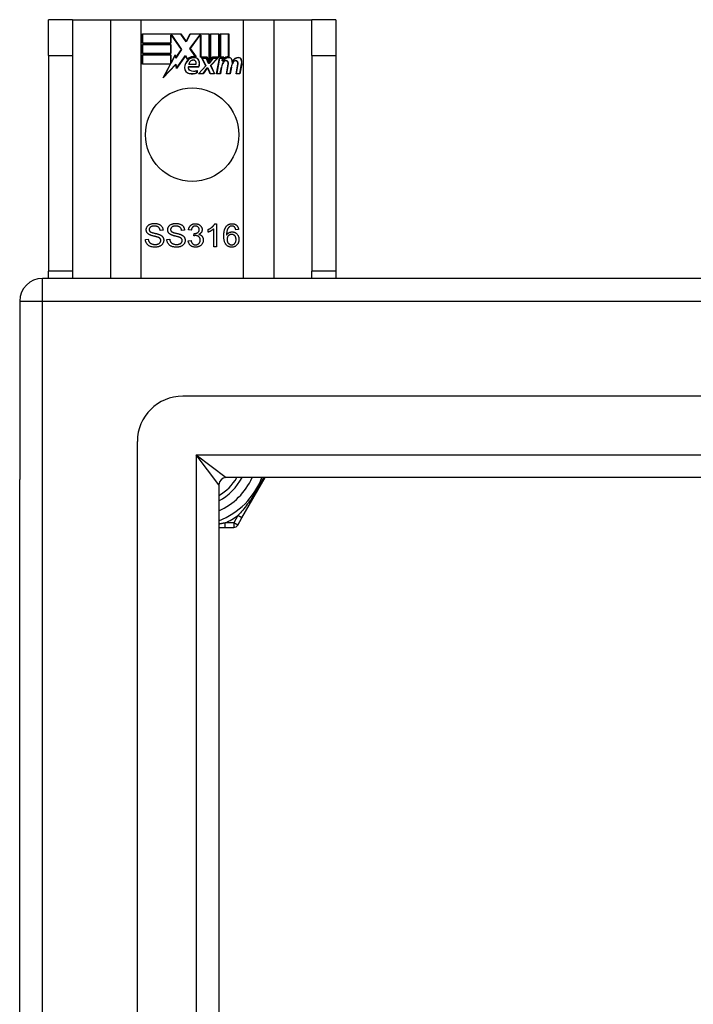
# Model space of a CAD drawing. Header units: inches. Extents: x 72 to 180, y 48 to 83.
# Tile 9 of 28: x 72.08 to 75.01, y 78.25 to 82.53. Entities that reach past the tile are written whole.
import ezdxf

# ---------------------------------------------------------------- set-up
doc = ezdxf.new("R2010")
doc.units = ezdxf.units.IN
doc.header["$MEASUREMENT"] = 0
doc.layers.add('Visible Edges(ANSI)', color=7, linetype='Continuous', lineweight=25)
doc.layers.add('Visible Tangent Edges(ANSI)', color=7, linetype='Continuous', lineweight=25)

msp = doc.modelspace()

# ---------------------------------------------------------------- linework, layer by layer
at = {"layer": 'Visible Edges(ANSI)'}
for p, q in [((72.3107, 82.5265), (72.2057, 82.5265)), ((72.2057, 82.3705), (72.2057, 82.5265)), ((72.3107, 82.5265), (72.3107, 82.3705)), ((72.3107, 82.5265), (72.4749, 82.5265)), ((72.4749, 82.5265), (72.6095, 82.5265)), ((72.6095, 82.5265), (73.052, 82.5265)), ((73.052, 82.5265), (73.1866, 82.5265)), ((73.1866, 82.5265), (73.3507, 82.5265)), ((73.3507, 82.3705), (73.3507, 82.5265)), ((73.4557, 82.5265), (73.3507, 82.5265)), ((73.4557, 82.5265), (73.4557, 82.3705)), ((72.6145, 82.4244), (72.6145, 82.4645)), ((72.6145, 82.4645), (72.7818, 82.4645)), ((72.6153, 82.4638), (72.6153, 82.4251)), ((72.7814, 82.4638), (72.6153, 82.4638)), ((72.7372, 82.4251), (72.7372, 82.4596)), ((72.7372, 82.4596), (72.7416, 82.4596)), ((72.7412, 82.4589), (72.7379, 82.4589)), ((72.7379, 82.4589), (72.7379, 82.4244)), ((72.784, 82.3966), (72.7412, 82.4589)), ((72.7416, 82.4596), (72.7849, 82.3966)), ((72.8039, 82.4304), (72.7814, 82.4638)), ((72.7818, 82.4645), (72.8038, 82.4319)), ((72.8038, 82.4319), (72.8212, 82.4645)), ((72.8216, 82.4638), (72.8039, 82.4304)), ((72.8206, 82.4017), (72.8639, 82.4596)), ((72.8212, 82.4645), (72.9048, 82.4645)), ((72.8643, 82.4589), (72.8215, 82.4017)), ((72.904, 82.4638), (72.8216, 82.4638)), ((72.8639, 82.4596), (72.868, 82.4596)), ((72.8673, 82.4589), (72.8643, 82.4589)), ((72.8673, 82.3634), (72.8673, 82.4589)), ((72.868, 82.4596), (72.868, 82.3642)), ((72.904, 82.345), (72.904, 82.4638)), ((72.9048, 82.4645), (72.9048, 82.3414)), ((72.91, 82.3505), (72.91, 82.4645)), ((72.91, 82.4645), (72.9472, 82.4645)), ((72.9108, 82.4638), (72.9108, 82.3528)), ((72.9464, 82.4638), (72.9108, 82.4638)), ((72.9464, 82.3642), (72.9464, 82.4638)), ((72.9472, 82.4645), (72.9472, 82.3634)), ((72.9524, 82.3634), (72.9524, 82.4645)), ((72.9524, 82.4645), (72.9895, 82.4645)), ((72.9532, 82.4638), (72.9532, 82.3642)), ((72.9888, 82.4638), (72.9532, 82.4638)), ((72.9888, 82.3659), (72.9888, 82.4638)), ((72.9895, 82.4645), (72.9895, 82.3651)), ((72.7379, 82.4244), (72.6145, 82.4244)), ((72.6145, 82.379), (72.6145, 82.4191)), ((72.6145, 82.4191), (72.7379, 82.4191)), ((72.6153, 82.4251), (72.7372, 82.4251)), ((72.6153, 82.4184), (72.6153, 82.3798)), ((72.7372, 82.4184), (72.6153, 82.4184)), ((72.7372, 82.3798), (72.7372, 82.4184)), ((72.7379, 82.4191), (72.7379, 82.379)), ((72.7379, 82.379), (72.6145, 82.379)), ((72.6145, 82.3333), (72.6145, 82.3734)), ((72.6145, 82.3734), (72.7379, 82.3734)), ((72.6153, 82.3798), (72.7372, 82.3798)), ((72.7372, 82.3726), (72.6153, 82.3726)), ((72.6153, 82.3726), (72.6153, 82.334)), ((72.7372, 82.3381), (72.7372, 82.3726)), ((72.7379, 82.3734), (72.7379, 82.3389)), ((72.7387, 82.3389), (72.757, 82.3741)), ((72.7567, 82.3719), (72.7391, 82.3381)), ((72.7591, 82.3597), (72.7567, 82.3719)), ((72.757, 82.3741), (72.7595, 82.3616)), ((72.7849, 82.3966), (72.7591, 82.3597)), ((72.7595, 82.3616), (72.784, 82.3966)), ((72.8457, 82.3655), (72.8206, 82.4017)), ((72.8215, 82.4017), (72.8474, 82.3644)), ((72.2057, 82.3705), (72.2057, 81.4325)), ((72.3107, 82.3705), (72.3107, 81.4325)), ((72.7358, 82.3333), (72.6145, 82.3333)), ((72.6153, 82.334), (72.737, 82.334)), ((72.7047, 82.2736), (72.7358, 82.3333)), ((72.7595, 82.3314), (72.7047, 82.2736)), ((72.737, 82.334), (72.7078, 82.278)), ((72.7078, 82.278), (72.76, 82.333)), ((72.7391, 82.3381), (72.7372, 82.3381)), ((72.7379, 82.3389), (72.7387, 82.3389)), ((72.762, 82.3136), (72.7595, 82.3314)), ((72.76, 82.333), (72.7625, 82.3156)), ((72.8013, 82.3687), (72.762, 82.3136)), ((72.7625, 82.3156), (72.8013, 82.3701)), ((72.8013, 82.3701), (72.8101, 82.3554)), ((72.81, 82.3543), (72.8013, 82.3687)), ((72.8467, 82.3318), (72.8154, 82.3318)), ((72.8163, 82.3325), (72.8463, 82.3325)), ((72.8954, 82.3634), (72.8673, 82.3634)), ((72.868, 82.3642), (72.8959, 82.3642)), ((72.8894, 82.3265), (72.8722, 82.3599)), ((72.8722, 82.3599), (72.8924, 82.3599)), ((72.8734, 82.3591), (72.8903, 82.3264)), ((72.8919, 82.3591), (72.8734, 82.3591)), ((72.9017, 82.3362), (72.8919, 82.3591)), ((72.8924, 82.3599), (72.9022, 82.3369)), ((72.9048, 82.3414), (72.8954, 82.3634)), ((72.8959, 82.3642), (72.904, 82.345)), ((72.9052, 82.3362), (72.9017, 82.3362)), ((72.9022, 82.3369), (72.9048, 82.3369)), ((72.9048, 82.3369), (72.9215, 82.3599)), ((72.9219, 82.3591), (72.9052, 82.3362)), ((72.9194, 82.3634), (72.91, 82.3505)), ((72.9106, 82.3269), (72.9402, 82.3591)), ((72.9108, 82.3528), (72.919, 82.3642)), ((72.9419, 82.3599), (72.9115, 82.3267)), ((72.919, 82.3642), (72.9464, 82.3642)), ((72.9472, 82.3634), (72.9194, 82.3634)), ((72.9215, 82.3599), (72.9419, 82.3599)), ((72.9402, 82.3591), (72.9219, 82.3591)), ((72.937, 82.2916), (72.9491, 82.3599)), ((72.9497, 82.3591), (72.9379, 82.2924)), ((72.9491, 82.3599), (72.9633, 82.3599)), ((72.9625, 82.3591), (72.9497, 82.3591)), ((72.9678, 82.3634), (72.9524, 82.3634)), ((72.9532, 82.3642), (72.9686, 82.3642)), ((72.9614, 82.3471), (72.9625, 82.3591)), ((72.9663, 82.3471), (72.9614, 82.3471)), ((72.9633, 82.3599), (72.9622, 82.3479)), ((72.9622, 82.3479), (72.9659, 82.3479)), ((72.9671, 82.3558), (72.9678, 82.3634)), ((72.9686, 82.3642), (72.968, 82.3577)), ((72.9794, 82.2916), (72.987, 82.3348)), ((72.9877, 82.3346), (72.9803, 82.2924)), ((73.0214, 82.2916), (73.029, 82.3348)), ((73.0297, 82.3346), (73.0223, 82.2924)), ((73.0373, 82.2924), (73.0455, 82.3346)), ((73.0462, 82.3345), (73.0379, 82.2916)), ((73.3507, 82.3705), (73.3507, 81.4325)), ((73.4557, 82.3705), (73.4557, 81.4325)), ((72.8139, 82.322), (72.8597, 82.322)), ((72.8602, 82.3213), (72.8144, 82.3213)), ((72.8512, 82.2956), (72.8512, 82.3051)), ((72.8519, 82.3063), (72.8519, 82.295)), ((72.8587, 82.2916), (72.8894, 82.3265)), ((72.8789, 82.2916), (72.8587, 82.2916)), ((72.8903, 82.3264), (72.8603, 82.2924)), ((72.8603, 82.2924), (72.8785, 82.2924)), ((72.8785, 82.2924), (72.8954, 82.3168)), ((72.8958, 82.316), (72.8789, 82.2916)), ((72.8954, 82.3168), (72.8993, 82.3168)), ((72.8988, 82.316), (72.8958, 82.316)), ((72.9082, 82.2916), (72.8988, 82.316)), ((72.8993, 82.3168), (72.9087, 82.2924)), ((72.9284, 82.2916), (72.9082, 82.2916)), ((72.9087, 82.2924), (72.9272, 82.2924)), ((72.9272, 82.2924), (72.9106, 82.3269)), ((72.9115, 82.3267), (72.9284, 82.2916)), ((72.9535, 82.2916), (72.937, 82.2916)), ((72.9379, 82.2924), (72.9529, 82.2924)), ((72.9529, 82.2924), (72.9578, 82.3199)), ((72.9585, 82.3198), (72.9535, 82.2916)), ((72.9959, 82.2916), (72.9794, 82.2916)), ((72.9803, 82.2924), (72.9953, 82.2924)), ((72.9953, 82.2924), (73.0001, 82.3199)), ((73.0009, 82.3198), (72.9959, 82.2916)), ((73.0379, 82.2916), (73.0214, 82.2916)), ((73.0223, 82.2924), (73.0373, 82.2924)), ((72.7039, 81.6108), (72.6913, 81.6098)), ((72.7972, 81.6108), (72.7845, 81.6098)), ((72.8268, 81.6112), (72.8145, 81.6134)), ((72.9003, 81.6024), (72.9003, 81.6143)), ((72.9248, 81.539), (72.9248, 81.6172)), ((72.9292, 81.6393), (72.9371, 81.6393)), ((72.9371, 81.6393), (72.9371, 81.539)), ((73.0324, 81.6144), (73.0202, 81.6134)), ((72.6273, 81.5711), (72.6398, 81.5722)), ((72.7205, 81.5711), (72.733, 81.5722)), ((72.8133, 81.5655), (72.8256, 81.5671)), ((72.8376, 81.5864), (72.8389, 81.5971)), ((72.9371, 81.539), (72.9248, 81.539)), ((72.2057, 81.4015), (72.2057, 81.4325)), ((72.3107, 81.4325), (72.3107, 81.4015)), ((73.3507, 81.4015), (73.3507, 81.4325)), ((73.4557, 81.4325), (73.4557, 81.4015)), ((125.9817, 81.4015), (72.1797, 81.4015)), ((72.0807, 81.3025), (72.0807, 80.5275)), ((125.3721, 80.8897), (72.7894, 80.8897)), ((72.5926, 50.1102), (72.5926, 80.6928)), ((125.1836, 80.5354), (72.9779, 80.5354)), ((73.0469, 80.3605), (73.1478, 80.5354)), ((72.0807, 50.2755), (72.0807, 80.5275)), ((72.9469, 80.5044), (72.9469, 50.2986)), ((73.0285, 80.3287), (73.0469, 80.3605)), ((72.9469, 80.3188), (72.9746, 80.3188)), ((72.9746, 80.3188), (73.0114, 80.3188))]:
    msp.add_line(p, q, dxfattribs=at)
at = {"layer": 'Visible Edges(ANSI)', "flags": 128}
for points in [[(72.631, 81.6131), (72.6311, 81.615), (72.6313, 81.6169), (72.6316, 81.6187), (72.6321, 81.6205), (72.6327, 81.6222), (72.6334, 81.624), (72.6343, 81.6256), (72.6353, 81.6273), (72.6365, 81.6289), (72.6377, 81.6304), (72.6391, 81.6318), (72.6406, 81.6331), (72.6422, 81.6343), (72.644, 81.6354), (72.6459, 81.6364), (72.6479, 81.6373), (72.65, 81.6381), (72.6521, 81.6388), (72.6544, 81.6394), (72.6566, 81.6399), (72.659, 81.6402), (72.6613, 81.6405), (72.6638, 81.6407), (72.6663, 81.6407)], [(72.6452, 81.5914), (72.644, 81.592), (72.6429, 81.5927), (72.6418, 81.5934), (72.6408, 81.5941), (72.6398, 81.5948), (72.6389, 81.5956), (72.6381, 81.5964), (72.6373, 81.5972), (72.6365, 81.598), (72.6358, 81.5989), (72.6351, 81.5998), (72.6345, 81.6007), (72.634, 81.6016), (72.6334, 81.6026), (72.633, 81.6036), (72.6326, 81.6046), (72.6322, 81.6056), (72.6319, 81.6066), (72.6316, 81.6076), (72.6314, 81.6087), (72.6312, 81.6098), (72.6311, 81.6109), (72.631, 81.612), (72.631, 81.6131)], [(72.6668, 81.6291), (72.6649, 81.629), (72.663, 81.6289), (72.6612, 81.6288), (72.6595, 81.6286), (72.6579, 81.6283), (72.6564, 81.628), (72.655, 81.6276), (72.6537, 81.6271), (72.6524, 81.6266), (72.6513, 81.626), (72.6502, 81.6253), (72.6493, 81.6246), (72.6484, 81.6239), (72.6476, 81.6231), (72.6468, 81.6223), (72.6462, 81.6215), (72.6456, 81.6206), (72.6451, 81.6198), (72.6447, 81.6189), (72.6444, 81.618), (72.6441, 81.617), (72.6439, 81.6161), (72.6438, 81.6151), (72.6437, 81.614)], [(72.6437, 81.614), (72.6437, 81.6136), (72.6438, 81.6132), (72.6438, 81.6127), (72.6438, 81.6123), (72.6439, 81.6119), (72.644, 81.6115), (72.6441, 81.611), (72.6442, 81.6106), (72.6443, 81.6103), (72.6444, 81.6099), (72.6446, 81.6095), (72.6447, 81.6091), (72.6449, 81.6087), (72.6451, 81.6084), (72.6453, 81.608), (72.6455, 81.6077), (72.6457, 81.6073), (72.6459, 81.607), (72.6462, 81.6067), (72.6464, 81.6063), (72.6467, 81.606), (72.647, 81.6057), (72.6473, 81.6054), (72.6476, 81.6051)], [(72.6476, 81.6051), (72.6484, 81.6046), (72.6493, 81.604), (72.6503, 81.6034), (72.6516, 81.6028), (72.653, 81.6022), (72.6546, 81.6016), (72.6563, 81.601), (72.6583, 81.6004), (72.6604, 81.5999), (72.6627, 81.5992), (72.6651, 81.5986), (72.6677, 81.598), (72.6703, 81.5974), (72.6728, 81.5968), (72.6752, 81.5963), (72.6774, 81.5957), (72.6794, 81.5951), (72.6814, 81.5946), (72.6831, 81.5941), (72.6848, 81.5936), (72.6863, 81.5931), (72.6876, 81.5926), (72.6889, 81.5921), (72.6899, 81.5916)], [(72.6663, 81.6407), (72.669, 81.6407), (72.6717, 81.6405), (72.6743, 81.6402), (72.6768, 81.6398), (72.6792, 81.6393), (72.6815, 81.6387), (72.6838, 81.638), (72.6859, 81.6371), (72.688, 81.6362), (72.6899, 81.6351), (72.6918, 81.634), (72.6935, 81.6327), (72.695, 81.6313), (72.6965, 81.6299), (72.6978, 81.6283), (72.699, 81.6266), (72.7001, 81.6248), (72.7011, 81.623), (72.7019, 81.6211), (72.7026, 81.6192), (72.7031, 81.6172), (72.7035, 81.6151), (72.7038, 81.613), (72.7039, 81.6108)], [(72.6913, 81.6098), (72.6911, 81.6114), (72.6908, 81.6129), (72.6905, 81.6143), (72.6901, 81.6157), (72.6896, 81.617), (72.6891, 81.6182), (72.6885, 81.6194), (72.6878, 81.6205), (72.687, 81.6215), (72.6862, 81.6225), (72.6853, 81.6234), (72.6844, 81.6242), (72.6833, 81.625), (72.6822, 81.6257), (72.681, 81.6263), (72.6798, 81.6269), (72.6784, 81.6274), (72.677, 81.6278), (72.6755, 81.6282), (72.6739, 81.6285), (72.6723, 81.6288), (72.6705, 81.6289), (72.6687, 81.629), (72.6668, 81.6291)], [(72.7242, 81.6131), (72.7243, 81.615), (72.7245, 81.6169), (72.7248, 81.6187), (72.7253, 81.6205), (72.7259, 81.6222), (72.7266, 81.624), (72.7275, 81.6256), (72.7285, 81.6273), (72.7297, 81.6289), (72.7309, 81.6304), (72.7323, 81.6318), (72.7338, 81.6331), (72.7355, 81.6343), (72.7372, 81.6354), (72.7391, 81.6364), (72.7411, 81.6373), (72.7432, 81.6381), (72.7454, 81.6388), (72.7476, 81.6394), (72.7498, 81.6399), (72.7522, 81.6402), (72.7546, 81.6405), (72.757, 81.6407), (72.7595, 81.6407)], [(72.7384, 81.5914), (72.7372, 81.592), (72.7361, 81.5927), (72.735, 81.5934), (72.734, 81.5941), (72.7331, 81.5948), (72.7322, 81.5956), (72.7313, 81.5964), (72.7305, 81.5972), (72.7297, 81.598), (72.729, 81.5989), (72.7283, 81.5998), (72.7277, 81.6007), (72.7272, 81.6016), (72.7267, 81.6026), (72.7262, 81.6036), (72.7258, 81.6046), (72.7254, 81.6056), (72.7251, 81.6066), (72.7248, 81.6076), (72.7246, 81.6087), (72.7244, 81.6098), (72.7243, 81.6109), (72.7242, 81.612), (72.7242, 81.6131)], [(72.76, 81.6291), (72.7581, 81.629), (72.7562, 81.6289), (72.7544, 81.6288), (72.7527, 81.6286), (72.7511, 81.6283), (72.7496, 81.628), (72.7482, 81.6276), (72.7469, 81.6271), (72.7456, 81.6266), (72.7445, 81.626), (72.7434, 81.6253), (72.7425, 81.6246), (72.7416, 81.6239), (72.7408, 81.6231), (72.7401, 81.6223), (72.7394, 81.6215), (72.7388, 81.6206), (72.7383, 81.6198), (72.7379, 81.6189), (72.7376, 81.618), (72.7373, 81.617), (72.7371, 81.6161), (72.737, 81.6151), (72.737, 81.614)], [(72.737, 81.614), (72.737, 81.6136), (72.737, 81.6132), (72.737, 81.6127), (72.7371, 81.6123), (72.7371, 81.6119), (72.7372, 81.6115), (72.7373, 81.611), (72.7374, 81.6106), (72.7375, 81.6103), (72.7376, 81.6099), (72.7378, 81.6095), (72.7379, 81.6091), (72.7381, 81.6087), (72.7383, 81.6084), (72.7385, 81.608), (72.7387, 81.6077), (72.7389, 81.6073), (72.7391, 81.607), (72.7394, 81.6067), (72.7397, 81.6063), (72.7399, 81.606), (72.7402, 81.6057), (72.7405, 81.6054), (72.7408, 81.6051)], [(72.7408, 81.6051), (72.7416, 81.6046), (72.7425, 81.604), (72.7436, 81.6034), (72.7448, 81.6028), (72.7462, 81.6022), (72.7478, 81.6016), (72.7496, 81.601), (72.7515, 81.6004), (72.7536, 81.5999), (72.7559, 81.5992), (72.7583, 81.5986), (72.7609, 81.598), (72.7636, 81.5974), (72.766, 81.5968), (72.7684, 81.5963), (72.7706, 81.5957), (72.7727, 81.5951), (72.7746, 81.5946), (72.7764, 81.5941), (72.778, 81.5936), (72.7795, 81.5931), (72.7809, 81.5926), (72.7821, 81.5921), (72.7831, 81.5916)], [(72.7595, 81.6407), (72.7623, 81.6407), (72.7649, 81.6405), (72.7675, 81.6402), (72.77, 81.6398), (72.7724, 81.6393), (72.7747, 81.6387), (72.777, 81.638), (72.7791, 81.6371), (72.7812, 81.6362), (72.7831, 81.6351), (72.785, 81.634), (72.7867, 81.6327), (72.7882, 81.6313), (72.7897, 81.6299), (72.791, 81.6283), (72.7923, 81.6266), (72.7933, 81.6248), (72.7943, 81.623), (72.7951, 81.6211), (72.7958, 81.6192), (72.7963, 81.6172), (72.7967, 81.6151), (72.797, 81.613), (72.7972, 81.6108)], [(72.7845, 81.6098), (72.7843, 81.6114), (72.784, 81.6129), (72.7837, 81.6143), (72.7833, 81.6157), (72.7828, 81.617), (72.7823, 81.6182), (72.7817, 81.6194), (72.781, 81.6205), (72.7802, 81.6215), (72.7794, 81.6225), (72.7785, 81.6234), (72.7776, 81.6242), (72.7765, 81.625), (72.7754, 81.6257), (72.7743, 81.6263), (72.773, 81.6269), (72.7716, 81.6274), (72.7702, 81.6278), (72.7687, 81.6282), (72.7671, 81.6285), (72.7655, 81.6288), (72.7638, 81.6289), (72.7619, 81.629), (72.76, 81.6291)], [(72.8145, 81.6134), (72.815, 81.6155), (72.8155, 81.6174), (72.816, 81.6193), (72.8167, 81.621), (72.8174, 81.6228), (72.8183, 81.6244), (72.8191, 81.6259), (72.8201, 81.6274), (72.8212, 81.6288), (72.8223, 81.6301), (72.8235, 81.6314), (72.8248, 81.6326), (72.8262, 81.6336), (72.8276, 81.6346), (72.829, 81.6355), (72.8305, 81.6363), (72.8321, 81.637), (72.8337, 81.6377), (72.8354, 81.6382), (72.8372, 81.6386), (72.839, 81.6389), (72.8408, 81.6392), (72.8427, 81.6393), (72.8447, 81.6393)], [(72.8449, 81.6293), (72.8437, 81.6293), (72.8426, 81.6292), (72.8414, 81.629), (72.8404, 81.6288), (72.8393, 81.6285), (72.8383, 81.6282), (72.8373, 81.6278), (72.8364, 81.6273), (72.8355, 81.6268), (72.8346, 81.6262), (72.8338, 81.6255), (72.833, 81.6248), (72.8322, 81.624), (72.8315, 81.6232), (72.8308, 81.6223), (72.8302, 81.6213), (72.8296, 81.6202), (72.829, 81.6191), (72.8285, 81.618), (72.8281, 81.6168), (72.8277, 81.6155), (72.8274, 81.6141), (72.8271, 81.6127), (72.8268, 81.6112)], [(72.8408, 81.597), (72.8421, 81.597), (72.8434, 81.5971), (72.8447, 81.5972), (72.8459, 81.5974), (72.8471, 81.5977), (72.8483, 81.598), (72.8495, 81.5984), (72.8506, 81.5988), (72.8517, 81.5993), (72.8528, 81.5998), (72.8539, 81.6004), (72.855, 81.6011), (72.856, 81.6018), (72.8569, 81.6026), (72.8577, 81.6034), (72.8585, 81.6043), (72.8591, 81.6053), (72.8597, 81.6063), (72.8602, 81.6074), (72.8606, 81.6085), (72.8609, 81.6097), (72.8611, 81.611), (72.8612, 81.6123), (72.8613, 81.6137)], [(72.8447, 81.6393), (72.8467, 81.6393), (72.8487, 81.6391), (72.8506, 81.6389), (72.8525, 81.6385), (72.8544, 81.638), (72.8562, 81.6374), (72.858, 81.6367), (72.8597, 81.6358), (72.8614, 81.6349), (72.863, 81.6339), (72.8644, 81.6329), (72.8658, 81.6317), (72.8671, 81.6305), (72.8682, 81.6291), (72.8693, 81.6278), (72.8703, 81.6263), (72.8711, 81.6247), (72.8719, 81.6232), (72.8725, 81.6216), (72.873, 81.62), (72.8734, 81.6184), (72.8737, 81.6168), (72.8739, 81.6151), (72.8739, 81.6134)], [(72.8613, 81.6137), (72.8612, 81.6148), (72.8611, 81.6159), (72.861, 81.6169), (72.8608, 81.6179), (72.8605, 81.6189), (72.8601, 81.6199), (72.8597, 81.6208), (72.8592, 81.6217), (72.8587, 81.6225), (72.8581, 81.6233), (72.8574, 81.6241), (72.8567, 81.6249), (72.8559, 81.6256), (72.8551, 81.6262), (72.8542, 81.6268), (72.8533, 81.6273), (72.8524, 81.6278), (72.8515, 81.6282), (72.8505, 81.6285), (72.8494, 81.6288), (72.8483, 81.629), (72.8472, 81.6292), (72.8461, 81.6293), (72.8449, 81.6293)], [(72.8739, 81.6134), (72.8739, 81.6124), (72.8738, 81.6113), (72.8737, 81.6103), (72.8735, 81.6092), (72.8733, 81.6082), (72.8731, 81.6072), (72.8727, 81.6063), (72.8724, 81.6053), (72.872, 81.6044), (72.8715, 81.6034), (72.871, 81.6025), (72.8705, 81.6016), (72.8698, 81.6007), (72.8692, 81.5999), (72.8685, 81.5991), (72.8678, 81.5983), (72.867, 81.5976), (72.8661, 81.5968), (72.8653, 81.5961), (72.8643, 81.5955), (72.8633, 81.5949), (72.8623, 81.5943), (72.8612, 81.5937), (72.8601, 81.5932)], [(72.9003, 81.6143), (72.902, 81.6151), (72.9036, 81.6159), (72.9053, 81.6168), (72.9069, 81.6177), (72.9084, 81.6186), (72.9099, 81.6196), (72.9114, 81.6206), (72.9129, 81.6216), (72.9143, 81.6227), (72.9156, 81.6237), (72.917, 81.6248), (72.9183, 81.626), (72.9195, 81.6271), (72.9207, 81.6283), (72.9218, 81.6294), (72.9229, 81.6305), (72.9239, 81.6316), (72.9249, 81.6328), (72.9257, 81.6339), (72.9265, 81.635), (72.9273, 81.6361), (72.928, 81.6372), (72.9286, 81.6383), (72.9292, 81.6393)], [(72.9248, 81.6172), (72.9241, 81.6165), (72.9233, 81.6158), (72.9224, 81.6151), (72.9216, 81.6144), (72.9207, 81.6137), (72.9197, 81.613), (72.9187, 81.6123), (72.9177, 81.6116), (72.9166, 81.6109), (72.9155, 81.6102), (72.9144, 81.6094), (72.9132, 81.6087), (72.912, 81.6081), (72.9109, 81.6074), (72.9097, 81.6068), (72.9086, 81.6062), (72.9075, 81.6056), (72.9064, 81.605), (72.9053, 81.6045), (72.9043, 81.604), (72.9032, 81.6036), (72.9022, 81.6031), (72.9013, 81.6028), (72.9003, 81.6024)], [(72.9681, 81.5858), (72.9681, 81.5882), (72.9681, 81.5905), (72.9682, 81.5928), (72.9683, 81.595), (72.9685, 81.5971), (72.9687, 81.5993), (72.969, 81.6013), (72.9692, 81.6033), (72.9696, 81.6053), (72.9699, 81.6072), (72.9703, 81.609), (72.9707, 81.6108), (72.9712, 81.6125), (72.9717, 81.6142), (72.9722, 81.6158), (72.9728, 81.6174), (72.9734, 81.6189), (72.9741, 81.6203), (72.9748, 81.6217), (72.9755, 81.6231), (72.9763, 81.6244), (72.9771, 81.6256), (72.9779, 81.6268), (72.9788, 81.6279)], [(72.9788, 81.6279), (72.9796, 81.6288), (72.9804, 81.6297), (72.9812, 81.6306), (72.9821, 81.6314), (72.983, 81.6322), (72.9839, 81.6329), (72.9848, 81.6336), (72.9857, 81.6343), (72.9867, 81.6349), (72.9877, 81.6355), (72.9887, 81.636), (72.9897, 81.6365), (72.9908, 81.6369), (72.9919, 81.6374), (72.993, 81.6377), (72.9941, 81.6381), (72.9953, 81.6384), (72.9964, 81.6386), (72.9976, 81.6389), (72.9988, 81.639), (73.0001, 81.6392), (73.0014, 81.6393), (73.0026, 81.6393), (73.0039, 81.6393)], [(72.9929, 81.626), (72.9919, 81.6253), (72.991, 81.6245), (72.9902, 81.6237), (72.9893, 81.6228), (72.9885, 81.6218), (72.9877, 81.6208), (72.987, 81.6198), (72.9863, 81.6187), (72.9856, 81.6175), (72.9849, 81.6163), (72.9843, 81.615), (72.9838, 81.6137), (72.9832, 81.6123), (72.9827, 81.6108), (72.9823, 81.6092), (72.9819, 81.6075), (72.9815, 81.6057), (72.9812, 81.6038), (72.9809, 81.6018), (72.9807, 81.5997), (72.9805, 81.5976), (72.9804, 81.5953), (72.9803, 81.5929), (72.9802, 81.5905)], [(72.9802, 81.5905), (72.981, 81.5916), (72.9818, 81.5927), (72.9826, 81.5937), (72.9834, 81.5946), (72.9843, 81.5955), (72.9852, 81.5964), (72.9861, 81.5972), (72.987, 81.598), (72.988, 81.5987), (72.989, 81.5994), (72.99, 81.6), (72.9911, 81.6006), (72.9922, 81.6011), (72.9933, 81.6016), (72.9944, 81.602), (72.9955, 81.6024), (72.9966, 81.6027), (72.9977, 81.603), (72.9988, 81.6033), (72.9999, 81.6035), (73.0011, 81.6036), (73.0022, 81.6037), (73.0034, 81.6038), (73.0046, 81.6038)], [(73.0032, 81.6293), (73.0027, 81.6293), (73.0022, 81.6293), (73.0017, 81.6292), (73.0013, 81.6292), (73.0008, 81.6291), (73.0003, 81.6291), (72.9999, 81.629), (72.9994, 81.6289), (72.999, 81.6288), (72.9985, 81.6287), (72.9981, 81.6286), (72.9977, 81.6285), (72.9973, 81.6283), (72.9968, 81.6282), (72.9964, 81.628), (72.996, 81.6278), (72.9956, 81.6276), (72.9952, 81.6274), (72.9948, 81.6272), (72.9944, 81.627), (72.994, 81.6268), (72.9936, 81.6265), (72.9933, 81.6263), (72.9929, 81.626)], [(73.0155, 81.624), (73.0151, 81.6245), (73.0147, 81.6249), (73.0142, 81.6253), (73.0138, 81.6256), (73.0133, 81.626), (73.0129, 81.6263), (73.0124, 81.6266), (73.0119, 81.6269), (73.0114, 81.6272), (73.0109, 81.6275), (73.0104, 81.6277), (73.0099, 81.628), (73.0094, 81.6282), (73.0089, 81.6284), (73.0084, 81.6285), (73.0078, 81.6287), (73.0073, 81.6288), (73.0067, 81.629), (73.0061, 81.6291), (73.0056, 81.6291), (73.005, 81.6292), (73.0044, 81.6292), (73.0038, 81.6293), (73.0032, 81.6293)], [(73.0039, 81.6393), (73.0059, 81.6393), (73.0078, 81.6392), (73.0096, 81.6389), (73.0114, 81.6386), (73.0131, 81.6382), (73.0147, 81.6377), (73.0163, 81.6371), (73.0178, 81.6364), (73.0193, 81.6356), (73.0207, 81.6347), (73.022, 81.6338), (73.0233, 81.6327), (73.0245, 81.6316), (73.0257, 81.6304), (73.0267, 81.6291), (73.0277, 81.6277), (73.0286, 81.6263), (73.0293, 81.6248), (73.0301, 81.6233), (73.0307, 81.6216), (73.0312, 81.6199), (73.0317, 81.6182), (73.0321, 81.6163), (73.0324, 81.6144)], [(73.0046, 81.6038), (73.0066, 81.6038), (73.0085, 81.6036), (73.0105, 81.6033), (73.0123, 81.6028), (73.0142, 81.6023), (73.0159, 81.6016), (73.0176, 81.6008), (73.0193, 81.5998), (73.0209, 81.5987), (73.0225, 81.5976), (73.024, 81.5962), (73.0255, 81.5948), (73.0269, 81.5933), (73.0281, 81.5916), (73.0293, 81.5899), (73.0303, 81.5882), (73.0312, 81.5864), (73.032, 81.5844), (73.0326, 81.5825), (73.0332, 81.5804), (73.0336, 81.5783), (73.0339, 81.5761), (73.0341, 81.5738), (73.0341, 81.5714)], [(73.0202, 81.6134), (73.02, 81.614), (73.0199, 81.6146), (73.0197, 81.6152), (73.0196, 81.6157), (73.0194, 81.6163), (73.0193, 81.6168), (73.0191, 81.6173), (73.0189, 81.6178), (73.0187, 81.6183), (73.0186, 81.6188), (73.0184, 81.6193), (73.0182, 81.6197), (73.018, 81.6201), (73.0178, 81.6206), (73.0176, 81.621), (73.0174, 81.6214), (73.0172, 81.6217), (73.0169, 81.6221), (73.0167, 81.6225), (73.0165, 81.6228), (73.0163, 81.6231), (73.016, 81.6234), (73.0158, 81.6237), (73.0155, 81.624)], [(72.67, 81.5373), (72.6666, 81.5374), (72.6634, 81.5375), (72.6604, 81.5378), (72.6574, 81.5383), (72.6547, 81.5388), (72.652, 81.5395), (72.6495, 81.5403), (72.6472, 81.5413), (72.6449, 81.5423), (72.6428, 81.5435), (72.6409, 81.5448), (72.639, 81.5462), (72.6373, 81.5478), (72.6357, 81.5494), (72.6342, 81.5512), (72.6328, 81.5531), (72.6316, 81.5552), (72.6305, 81.5572), (72.6296, 81.5594), (72.6288, 81.5616), (72.6282, 81.5639), (72.6277, 81.5662), (72.6274, 81.5686), (72.6273, 81.5711)], [(72.6398, 81.5722), (72.64, 81.5704), (72.6404, 81.5686), (72.6408, 81.5669), (72.6413, 81.5653), (72.6418, 81.5638), (72.6425, 81.5624), (72.6432, 81.5611), (72.6439, 81.5598), (72.6448, 81.5587), (72.6458, 81.5576), (72.6469, 81.5565), (72.6481, 81.5555), (72.6494, 81.5546), (72.6508, 81.5537), (72.6523, 81.5528), (72.654, 81.5521), (72.6557, 81.5514), (72.6575, 81.5508), (72.6593, 81.5503), (72.6612, 81.5498), (72.6632, 81.5495), (72.6652, 81.5493), (72.6672, 81.5491), (72.6693, 81.5491)], [(72.6825, 81.5802), (72.6817, 81.5805), (72.6808, 81.5808), (72.6798, 81.5811), (72.6787, 81.5815), (72.6774, 81.5818), (72.676, 81.5822), (72.6744, 81.5827), (72.6727, 81.5831), (72.6709, 81.5836), (72.6689, 81.5841), (72.6668, 81.5846), (72.6646, 81.5851), (72.6623, 81.5857), (72.6602, 81.5862), (72.6582, 81.5868), (72.6563, 81.5873), (72.6545, 81.5878), (72.6528, 81.5883), (72.6513, 81.5889), (72.6498, 81.5894), (72.6485, 81.5899), (72.6473, 81.5904), (72.6462, 81.5909), (72.6452, 81.5914)], [(72.6693, 81.5491), (72.6712, 81.5491), (72.673, 81.5492), (72.6748, 81.5494), (72.6765, 81.5497), (72.6781, 81.55), (72.6797, 81.5504), (72.6812, 81.5508), (72.6827, 81.5514), (72.6841, 81.5519), (72.6854, 81.5526), (72.6867, 81.5533), (72.6878, 81.554), (72.6888, 81.5548), (72.6898, 81.5557), (72.6906, 81.5566), (72.6914, 81.5575), (72.692, 81.5585), (72.6926, 81.5595), (72.6931, 81.5606), (72.6935, 81.5616), (72.6938, 81.5627), (72.694, 81.5638), (72.6941, 81.5649), (72.6942, 81.5661)], [(72.7069, 81.5672), (72.7069, 81.5653), (72.7066, 81.5633), (72.7063, 81.5614), (72.7058, 81.5595), (72.7051, 81.5576), (72.7043, 81.5558), (72.7034, 81.554), (72.7023, 81.5522), (72.7011, 81.5505), (72.6998, 81.5489), (72.6984, 81.5473), (72.6968, 81.5459), (72.6951, 81.5446), (72.6932, 81.5434), (72.6913, 81.5422), (72.6892, 81.5412), (72.687, 81.5403), (72.6848, 81.5395), (72.6825, 81.5388), (72.6801, 81.5383), (72.6777, 81.5378), (72.6752, 81.5375), (72.6726, 81.5374), (72.67, 81.5373)], [(72.6942, 81.5661), (72.6942, 81.5669), (72.6941, 81.5676), (72.694, 81.5684), (72.6939, 81.5691), (72.6937, 81.5698), (72.6935, 81.5705), (72.6933, 81.5712), (72.693, 81.5719), (72.6927, 81.5725), (72.6923, 81.5731), (72.6919, 81.5737), (72.6915, 81.5743), (72.691, 81.5749), (72.6905, 81.5755), (72.6899, 81.576), (72.6893, 81.5765), (72.6886, 81.5771), (72.6879, 81.5776), (72.6871, 81.578), (72.6863, 81.5785), (72.6854, 81.5789), (72.6845, 81.5794), (72.6835, 81.5798), (72.6825, 81.5802)], [(72.6899, 81.5916), (72.6913, 81.5909), (72.6927, 81.5902), (72.694, 81.5895), (72.6952, 81.5887), (72.6964, 81.5879), (72.6975, 81.5871), (72.6985, 81.5862), (72.6995, 81.5853), (72.7004, 81.5844), (72.7013, 81.5834), (72.702, 81.5824), (72.7028, 81.5814), (72.7034, 81.5804), (72.704, 81.5793), (72.7046, 81.5782), (72.7051, 81.5771), (72.7055, 81.576), (72.7059, 81.5748), (72.7062, 81.5736), (72.7065, 81.5724), (72.7067, 81.5711), (72.7068, 81.5699), (72.7069, 81.5686), (72.7069, 81.5672)], [(72.7632, 81.5373), (72.7598, 81.5374), (72.7566, 81.5375), (72.7536, 81.5378), (72.7507, 81.5383), (72.7479, 81.5388), (72.7452, 81.5395), (72.7427, 81.5403), (72.7404, 81.5413), (72.7382, 81.5423), (72.7361, 81.5435), (72.7341, 81.5448), (72.7322, 81.5462), (72.7305, 81.5478), (72.7289, 81.5494), (72.7274, 81.5512), (72.726, 81.5531), (72.7248, 81.5552), (72.7237, 81.5572), (72.7228, 81.5594), (72.722, 81.5616), (72.7214, 81.5639), (72.7209, 81.5662), (72.7206, 81.5686), (72.7205, 81.5711)], [(72.733, 81.5722), (72.7333, 81.5704), (72.7336, 81.5686), (72.734, 81.5669), (72.7345, 81.5653), (72.735, 81.5638), (72.7357, 81.5624), (72.7364, 81.5611), (72.7371, 81.5598), (72.738, 81.5587), (72.739, 81.5576), (72.7401, 81.5565), (72.7413, 81.5555), (72.7426, 81.5546), (72.744, 81.5537), (72.7456, 81.5528), (72.7472, 81.5521), (72.7489, 81.5514), (72.7507, 81.5508), (72.7526, 81.5503), (72.7545, 81.5498), (72.7564, 81.5495), (72.7584, 81.5493), (72.7605, 81.5491), (72.7626, 81.5491)], [(72.7757, 81.5802), (72.7749, 81.5805), (72.7741, 81.5808), (72.773, 81.5811), (72.7719, 81.5815), (72.7706, 81.5818), (72.7692, 81.5822), (72.7676, 81.5827), (72.7659, 81.5831), (72.7641, 81.5836), (72.7621, 81.5841), (72.76, 81.5846), (72.7578, 81.5851), (72.7556, 81.5857), (72.7534, 81.5862), (72.7514, 81.5868), (72.7495, 81.5873), (72.7477, 81.5878), (72.746, 81.5883), (72.7445, 81.5889), (72.743, 81.5894), (72.7417, 81.5899), (72.7405, 81.5904), (72.7394, 81.5909), (72.7384, 81.5914)], [(72.7626, 81.5491), (72.7644, 81.5491), (72.7662, 81.5492), (72.768, 81.5494), (72.7697, 81.5497), (72.7713, 81.55), (72.7729, 81.5504), (72.7745, 81.5508), (72.7759, 81.5514), (72.7773, 81.5519), (72.7787, 81.5526), (72.7799, 81.5533), (72.781, 81.554), (72.7821, 81.5548), (72.783, 81.5557), (72.7838, 81.5566), (72.7846, 81.5575), (72.7853, 81.5585), (72.7858, 81.5595), (72.7863, 81.5606), (72.7867, 81.5616), (72.787, 81.5627), (72.7872, 81.5638), (72.7874, 81.5649), (72.7874, 81.5661)], [(72.8001, 81.5672), (72.8001, 81.5653), (72.7999, 81.5633), (72.7995, 81.5614), (72.799, 81.5595), (72.7984, 81.5576), (72.7976, 81.5558), (72.7966, 81.554), (72.7956, 81.5522), (72.7944, 81.5505), (72.793, 81.5489), (72.7916, 81.5473), (72.79, 81.5459), (72.7883, 81.5446), (72.7865, 81.5434), (72.7845, 81.5422), (72.7824, 81.5412), (72.7802, 81.5403), (72.778, 81.5395), (72.7757, 81.5388), (72.7733, 81.5383), (72.7709, 81.5378), (72.7684, 81.5375), (72.7658, 81.5374), (72.7632, 81.5373)], [(72.7874, 81.5661), (72.7874, 81.5669), (72.7873, 81.5676), (72.7872, 81.5684), (72.7871, 81.5691), (72.7869, 81.5698), (72.7867, 81.5705), (72.7865, 81.5712), (72.7862, 81.5719), (72.7859, 81.5725), (72.7855, 81.5731), (72.7851, 81.5737), (72.7847, 81.5743), (72.7842, 81.5749), (72.7837, 81.5755), (72.7831, 81.576), (72.7825, 81.5765), (72.7818, 81.5771), (72.7811, 81.5776), (72.7803, 81.578), (72.7795, 81.5785), (72.7786, 81.5789), (72.7777, 81.5794), (72.7767, 81.5798), (72.7757, 81.5802)], [(72.7831, 81.5916), (72.7846, 81.5909), (72.7859, 81.5902), (72.7872, 81.5895), (72.7884, 81.5887), (72.7896, 81.5879), (72.7907, 81.5871), (72.7917, 81.5862), (72.7927, 81.5853), (72.7936, 81.5844), (72.7945, 81.5834), (72.7953, 81.5824), (72.796, 81.5814), (72.7966, 81.5804), (72.7973, 81.5793), (72.7978, 81.5782), (72.7983, 81.5771), (72.7987, 81.576), (72.7991, 81.5748), (72.7994, 81.5736), (72.7997, 81.5724), (72.7999, 81.5711), (72.8, 81.5699), (72.8001, 81.5686), (72.8001, 81.5672)], [(72.8451, 81.5373), (72.8429, 81.5373), (72.8408, 81.5375), (72.8388, 81.5378), (72.8368, 81.5382), (72.8349, 81.5387), (72.833, 81.5393), (72.8313, 81.54), (72.8295, 81.5408), (72.8279, 81.5417), (72.8263, 81.5427), (72.8247, 81.5439), (72.8232, 81.5451), (72.8218, 81.5465), (72.8205, 81.5479), (72.8194, 81.5494), (72.8183, 81.5509), (72.8173, 81.5525), (72.8164, 81.5542), (72.8156, 81.5559), (72.815, 81.5577), (72.8144, 81.5595), (72.8139, 81.5615), (72.8136, 81.5634), (72.8133, 81.5655)], [(72.8256, 81.5671), (72.826, 81.5654), (72.8264, 81.5638), (72.8268, 81.5622), (72.8273, 81.5608), (72.8279, 81.5594), (72.8285, 81.5581), (72.8291, 81.5569), (72.8297, 81.5558), (72.8304, 81.5547), (72.8312, 81.5537), (72.832, 81.5528), (72.8328, 81.552), (72.8337, 81.5513), (72.8346, 81.5506), (72.8355, 81.55), (72.8364, 81.5495), (72.8374, 81.549), (72.8384, 81.5486), (72.8395, 81.5482), (72.8406, 81.5479), (72.8417, 81.5477), (72.8428, 81.5476), (72.844, 81.5475), (72.8452, 81.5474)], [(72.8462, 81.5877), (72.8459, 81.5877), (72.8456, 81.5877), (72.8453, 81.5877), (72.845, 81.5877), (72.8447, 81.5877), (72.8444, 81.5877), (72.844, 81.5876), (72.8437, 81.5876), (72.8434, 81.5876), (72.843, 81.5875), (72.8427, 81.5875), (72.8423, 81.5874), (72.8419, 81.5873), (72.8416, 81.5873), (72.8412, 81.5872), (72.8408, 81.5871), (72.8404, 81.5871), (72.84, 81.587), (72.8396, 81.5869), (72.8392, 81.5868), (72.8388, 81.5867), (72.8384, 81.5866), (72.838, 81.5865), (72.8376, 81.5864)], [(72.8389, 81.5971), (72.839, 81.5971), (72.8391, 81.5971), (72.8392, 81.5971), (72.8393, 81.5971), (72.8394, 81.5971), (72.8395, 81.5971), (72.8396, 81.597), (72.8397, 81.597), (72.8397, 81.597), (72.8398, 81.597), (72.8399, 81.597), (72.84, 81.597), (72.8401, 81.597), (72.8402, 81.597), (72.8402, 81.597), (72.8403, 81.597), (72.8404, 81.597), (72.8405, 81.597), (72.8405, 81.597), (72.8406, 81.597), (72.8407, 81.597), (72.8407, 81.597), (72.8408, 81.597), (72.8408, 81.597)], [(72.8788, 81.5685), (72.8787, 81.5664), (72.8785, 81.5643), (72.8782, 81.5623), (72.8777, 81.5603), (72.8771, 81.5584), (72.8764, 81.5565), (72.8755, 81.5547), (72.8745, 81.5529), (72.8734, 81.5512), (72.8722, 81.5495), (72.8708, 81.5479), (72.8692, 81.5464), (72.8676, 81.5449), (72.8659, 81.5436), (72.8641, 81.5424), (72.8623, 81.5413), (72.8604, 81.5404), (72.8584, 81.5396), (72.8564, 81.5389), (72.8543, 81.5383), (72.8521, 81.5379), (72.8498, 81.5375), (72.8475, 81.5374), (72.8451, 81.5373)], [(72.8452, 81.5474), (72.8466, 81.5475), (72.848, 81.5476), (72.8494, 81.5478), (72.8507, 81.5481), (72.8519, 81.5485), (72.8532, 81.5489), (72.8544, 81.5495), (72.8556, 81.5501), (72.8567, 81.5508), (72.8578, 81.5516), (72.8588, 81.5525), (72.8598, 81.5534), (72.8608, 81.5545), (72.8616, 81.5555), (72.8624, 81.5566), (72.8631, 81.5578), (72.8637, 81.559), (72.8643, 81.5602), (72.8647, 81.5614), (72.8651, 81.5627), (72.8654, 81.5641), (72.8656, 81.5654), (72.8657, 81.5669), (72.8658, 81.5683)], [(72.8658, 81.5683), (72.8657, 81.5697), (72.8656, 81.571), (72.8654, 81.5724), (72.8651, 81.5736), (72.8648, 81.5748), (72.8644, 81.576), (72.8639, 81.5772), (72.8633, 81.5783), (72.8627, 81.5793), (72.8619, 81.5803), (72.8611, 81.5813), (72.8602, 81.5823), (72.8593, 81.5831), (72.8583, 81.5839), (72.8573, 81.5847), (72.8562, 81.5853), (72.8551, 81.5859), (72.854, 81.5864), (72.8528, 81.5868), (72.8515, 81.5871), (72.8503, 81.5874), (72.8489, 81.5876), (72.8476, 81.5877), (72.8462, 81.5877)], [(72.8601, 81.5932), (72.8616, 81.5928), (72.863, 81.5924), (72.8643, 81.5919), (72.8656, 81.5913), (72.8669, 81.5907), (72.868, 81.59), (72.8692, 81.5893), (72.8702, 81.5885), (72.8712, 81.5876), (72.8722, 81.5867), (72.8731, 81.5857), (72.8739, 81.5847), (72.8747, 81.5836), (72.8754, 81.5824), (72.8761, 81.5812), (72.8766, 81.58), (72.8771, 81.5787), (72.8776, 81.5774), (72.878, 81.576), (72.8783, 81.5746), (72.8785, 81.5732), (72.8787, 81.5717), (72.8788, 81.5701), (72.8788, 81.5685)], [(73.0028, 81.5373), (73.0003, 81.5374), (72.9978, 81.5376), (72.9955, 81.538), (72.9932, 81.5385), (72.991, 81.5392), (72.9888, 81.5401), (72.9868, 81.5411), (72.9848, 81.5423), (72.9829, 81.5436), (72.9811, 81.5451), (72.9794, 81.5468), (72.9777, 81.5486), (72.9762, 81.5506), (72.9748, 81.5527), (72.9735, 81.5551), (72.9724, 81.5577), (72.9713, 81.5605), (72.9705, 81.5635), (72.9697, 81.5667), (72.9691, 81.5701), (72.9687, 81.5737), (72.9683, 81.5775), (72.9681, 81.5815), (72.9681, 81.5858)], [(73.002, 81.593), (73.0007, 81.593), (72.9993, 81.5928), (72.998, 81.5926), (72.9968, 81.5923), (72.9956, 81.592), (72.9944, 81.5915), (72.9932, 81.591), (72.9921, 81.5903), (72.991, 81.5896), (72.9899, 81.5889), (72.9889, 81.588), (72.9879, 81.587), (72.987, 81.586), (72.9862, 81.5849), (72.9854, 81.5838), (72.9847, 81.5826), (72.9841, 81.5814), (72.9836, 81.5801), (72.9832, 81.5788), (72.9828, 81.5774), (72.9825, 81.576), (72.9823, 81.5745), (72.9822, 81.5729), (72.9822, 81.5714)], [(72.9822, 81.5714), (72.9822, 81.5698), (72.9823, 81.5682), (72.9825, 81.5667), (72.9828, 81.5652), (72.9832, 81.5637), (72.9837, 81.5622), (72.9842, 81.5607), (72.9849, 81.5592), (72.9856, 81.5578), (72.9863, 81.5565), (72.9872, 81.5553), (72.9881, 81.5541), (72.9891, 81.5531), (72.9901, 81.5521), (72.9912, 81.5512), (72.9924, 81.5504), (72.9936, 81.5497), (72.9948, 81.5491), (72.996, 81.5485), (72.9973, 81.5481), (72.9986, 81.5478), (72.9999, 81.5475), (73.0012, 81.5474), (73.0025, 81.5473)], [(73.0215, 81.5707), (73.0214, 81.5724), (73.0213, 81.574), (73.0211, 81.5756), (73.0209, 81.5771), (73.0205, 81.5786), (73.0201, 81.5799), (73.0196, 81.5813), (73.019, 81.5825), (73.0184, 81.5838), (73.0177, 81.5849), (73.0169, 81.586), (73.016, 81.587), (73.0151, 81.588), (73.0141, 81.5889), (73.0131, 81.5896), (73.012, 81.5903), (73.0109, 81.591), (73.0098, 81.5915), (73.0086, 81.592), (73.0074, 81.5923), (73.0061, 81.5926), (73.0048, 81.5928), (73.0034, 81.593), (73.002, 81.593)], [(73.0025, 81.5473), (73.0038, 81.5474), (73.0051, 81.5475), (73.0063, 81.5477), (73.0075, 81.548), (73.0086, 81.5484), (73.0098, 81.5489), (73.0109, 81.5495), (73.012, 81.5501), (73.013, 81.5509), (73.014, 81.5517), (73.015, 81.5526), (73.0159, 81.5536), (73.0168, 81.5547), (73.0176, 81.5559), (73.0184, 81.5571), (73.019, 81.5583), (73.0196, 81.5597), (73.0201, 81.561), (73.0205, 81.5625), (73.0209, 81.564), (73.0211, 81.5656), (73.0213, 81.5672), (73.0214, 81.5689), (73.0215, 81.5707)], [(73.0341, 81.5714), (73.0341, 81.5691), (73.0339, 81.5668), (73.0336, 81.5646), (73.0331, 81.5624), (73.0325, 81.5602), (73.0318, 81.5581), (73.031, 81.556), (73.0301, 81.554), (73.029, 81.552), (73.0278, 81.5502), (73.0266, 81.5485), (73.0252, 81.5468), (73.0238, 81.5454), (73.0222, 81.544), (73.0206, 81.5427), (73.0189, 81.5416), (73.0171, 81.5406), (73.0152, 81.5397), (73.0133, 81.539), (73.0113, 81.5384), (73.0093, 81.5379), (73.0072, 81.5376), (73.005, 81.5374), (73.0028, 81.5373)]]:
    msp.add_lwpolyline(points, dxfattribs=at)
at = {"layer": 'Visible Edges(ANSI)'}
msp.add_circle((72.8307, 82.0265), 0.203, dxfattribs=at)
for centre, radius, start, end in [((72.8468, 82.3153), 0.0498, 134.1684, 176.5646), ((72.8468, 82.3153), 0.049, 134.1684, 176.5646), ((72.8382, 82.3242), 0.0412, 77.079, 133.1785), ((72.8382, 82.3242), 0.042, 79.6582, 131.9139), ((72.8382, 82.3242), 0.0374, 80.4085, 134.1684), ((72.8382, 82.3242), 0.0366, 80.3604, 134.1684), ((72.8371, 82.3299), 0.0217, 109.3797, 175.226), ((72.8371, 82.3299), 0.021, 109.3797, 172.9975), ((72.8347, 82.3368), 0.0144, 51.1652, 109.3797), ((72.8347, 82.3368), 0.0137, 51.1652, 109.3797), ((72.8358, 82.3382), 0.0119, 331.4547, 51.1652), ((72.8358, 82.3382), 0.0127, 329.421, 51.1652), ((72.8428, 82.3421), 0.0183, 23.8445, 85.1757), ((72.8428, 82.3421), 0.019, 23.8445, 85.0802), ((72.8279, 82.3355), 0.0345, 336.9643, 23.8445), ((72.8279, 82.3355), 0.0353, 336.1555, 23.8445), ((73.0157, 82.3097), 0.0589, 147.5992, 170), ((73.0157, 82.3097), 0.0581, 147.5992, 170), ((72.9911, 82.3317), 0.03, 89.4776, 147.4114), ((72.98, 82.3324), 0.0165, 96.03, 147.5992), ((72.9911, 82.3317), 0.0293, 89.4776, 148.2123), ((72.98, 82.3324), 0.0157, 96.03, 147.5992), ((72.9889, 82.3351), 0.03, 88.7952, 136.5849), ((72.9889, 82.3351), 0.0307, 90.2222, 132.7339), ((72.9791, 82.3406), 0.00825, 23.5571, 96.03), ((72.9791, 82.3406), 0.0075, 23.5571, 96.03), ((72.9719, 82.3374), 0.0154, 350, 23.5571), ((72.9719, 82.3374), 0.0161, 350, 23.5571), ((72.9913, 82.3491), 0.0127, 16.9928, 89.4776), ((72.9913, 82.3491), 0.0119, 16.9928, 89.4776), ((73.0582, 82.3105), 0.0589, 148.5524, 170.8204), ((73.0582, 82.3105), 0.0581, 148.5584, 170.8257), ((72.969, 82.3422), 0.0353, 357.7769, 16.9928), ((72.969, 82.3422), 0.036, 3.6169, 16.9928), ((73.0325, 82.331), 0.0299, 89.6788, 160.8136), ((73.0325, 82.331), 0.0307, 89.6788, 153.9508), ((73.022, 82.3324), 0.0165, 96.1027, 147.6301), ((73.022, 82.3324), 0.0157, 96.1027, 147.6083), ((73.0211, 82.3406), 0.00825, 23.5487, 96.1027), ((73.0211, 82.3406), 0.0075, 23.5487, 96.1027), ((73.0139, 82.3374), 0.0154, 349.9922, 23.5487), ((73.0139, 82.3374), 0.0161, 350.0076, 23.5487), ((73.0326, 82.3486), 0.0131, 18.4748, 89.6788), ((73.0326, 82.3486), 0.0124, 18.4748, 89.6788), ((73.0109, 82.3413), 0.0352, 349, 18.4748), ((73.0109, 82.3413), 0.036, 349, 18.4748), ((72.8218, 82.3168), 0.0247, 176.5646, 261.5605), ((72.8218, 82.3168), 0.0239, 176.5646, 261.5605), ((72.8259, 82.3179), 0.0127, 160.9907, 244.6784), ((72.8259, 82.3179), 0.012, 163.5261, 244.6784), ((72.8293, 82.3674), 0.0759, 261.5605, 287.3343), ((72.8293, 82.3674), 0.0751, 261.5605, 286.9141), ((72.8372, 82.3417), 0.0391, 244.6784, 290.9242), ((72.8372, 82.3417), 0.0384, 244.6784, 292.5609), ((72.1797, 81.3025), 0.099, 90, 180), ((72.7894, 80.6928), 0.1969, 90, 180), ((72.9779, 80.5044), 0.031, 90, 180), ((72.8307, 80.6515), 0.2264, 300.8668, 329.1332), ((72.8307, 80.6515), 0.3248, 290.9514, 339.0486), ((73.0114, 80.3385), 0.0197, 270, 330)]:
    msp.add_arc(centre, radius, start, end, dxfattribs=at)
at = {"layer": 'Visible Tangent Edges(ANSI)'}
for p, q in [((72.4749, 82.5265), (72.4749, 81.4015)), ((72.6095, 81.4015), (72.6095, 82.5265)), ((73.052, 82.5265), (73.052, 81.4015)), ((73.1866, 81.4015), (73.1866, 82.5265)), ((72.2057, 82.3705), (72.3107, 82.3705)), ((73.3507, 82.3705), (73.4557, 82.3705)), ((72.3107, 81.4325), (72.2057, 81.4325)), ((73.4557, 81.4325), (73.3507, 81.4325)), ((72.1797, 81.3025), (72.1797, 81.4015)), ((72.0807, 81.3025), (72.1797, 81.3025)), ((72.1797, 81.3025), (125.9817, 81.3025)), ((72.1797, 49.5005), (72.1797, 81.3025)), ((72.8479, 80.6344), (72.9779, 80.5354)), ((72.9469, 80.5044), (72.8479, 80.6344)), ((72.8479, 80.6344), (125.3136, 80.6344)), ((72.8479, 80.6344), (72.8479, 50.1686)), ((73.0298, 80.3704), (73.0114, 80.3385)), ((73.0469, 80.3605), (73.0298, 80.3704)), ((72.9746, 80.3188), (72.9746, 80.3385)), ((73.0114, 80.3385), (72.9746, 80.3385)), ((73.0285, 80.3287), (73.0114, 80.3385)), ((73.0114, 80.3385), (73.0114, 80.3188))]:
    msp.add_line(p, q, dxfattribs=at)
at = {"layer": 'Visible Tangent Edges(ANSI)', "flags": 128}
for points in [[(73.1406, 80.5354), (73.137, 80.5278), (73.1332, 80.5202), (73.1294, 80.5126), (73.1254, 80.505), (73.1213, 80.4974), (73.117, 80.4899), (73.1127, 80.4824), (73.1083, 80.475), (73.1038, 80.4677), (73.0992, 80.4605), (73.0945, 80.4534), (73.0898, 80.4464), (73.085, 80.4395), (73.0802, 80.4327), (73.0753, 80.426), (73.0704, 80.4194), (73.0654, 80.4129), (73.0604, 80.4065), (73.0553, 80.4003), (73.0503, 80.3941), (73.0452, 80.388), (73.0401, 80.382), (73.035, 80.3762), (73.0298, 80.3704)], [(72.9746, 80.3385), (72.9735, 80.3383), (72.9724, 80.338), (72.9712, 80.3378), (72.9701, 80.3376), (72.969, 80.3373), (72.9678, 80.3371), (72.9667, 80.3369), (72.9655, 80.3367), (72.9644, 80.3364), (72.9632, 80.3362), (72.9621, 80.336), (72.9609, 80.3358), (72.9597, 80.3355), (72.9586, 80.3353), (72.9574, 80.3351), (72.9563, 80.3349), (72.9551, 80.3347), (72.9539, 80.3345), (72.9528, 80.3342), (72.9516, 80.334), (72.9504, 80.3338), (72.9492, 80.3336), (72.9481, 80.3334), (72.9469, 80.3332)]]:
    msp.add_lwpolyline(points, dxfattribs=at)
at = {"layer": 'Visible Tangent Edges(ANSI)'}
for radius, start, end in [(0.2461, 298.1642, 331.8358), (0.2854, 294.01, 335.99), (0.3445, 294.6913, 305.3087)]:
    msp.add_arc((72.8307, 80.6515), radius, start, end, dxfattribs=at)

doc.saveas('drawing.dxf')
